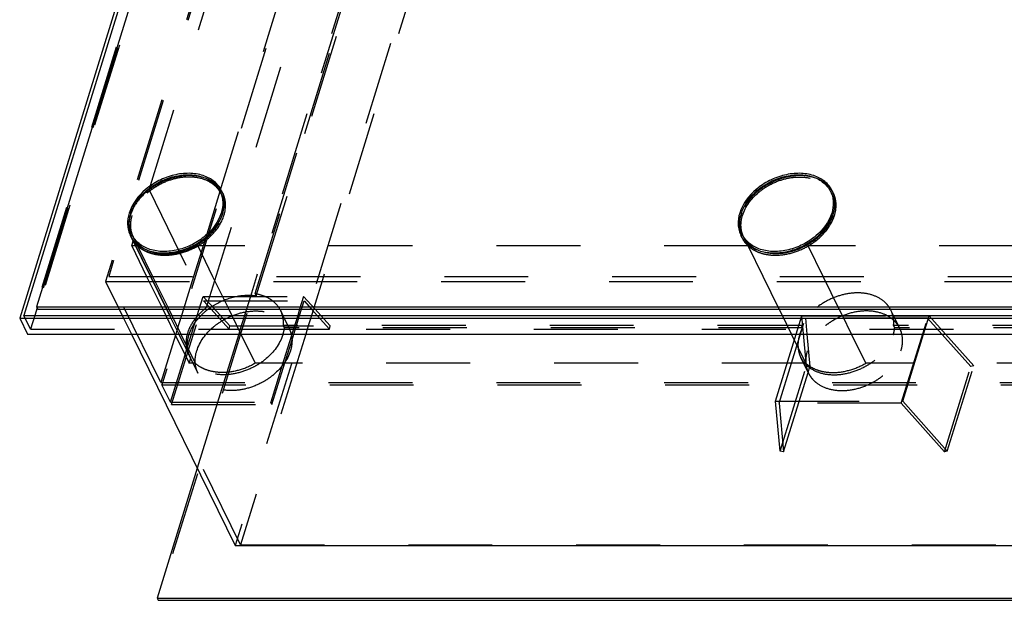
# Model space of a CAD drawing. Header units: millimetres. Extents: x 0 to 8400, y 0 to 5940.
# Tile 3 of 8: x 4932 to 5474, y 2621 to 2941. Entities that reach past the tile are written whole.
import ezdxf

# ---------------------------------------------------------------- set-up
doc = ezdxf.new("R2010")
doc.units = ezdxf.units.MM
doc.header["$LTSCALE"] = 462
doc.linetypes.add('HIDDEN', pattern=[0.2, 0.1, -0.1])
doc.layers.get('0').update_dxf_attribs({"linetype": 'CONTINUOUS'})
doc.layers.add('_ACHSEN', color=7, linetype='CONTINUOUS')
doc.layers.add('DEFAULT_2', color=8, linetype='HIDDEN')

msp = doc.modelspace()

# ---------------------------------------------------------------- linework, layer by layer
at = {"color": 7, "linetype": 'Continuous'}
for p, q in [((5174.07, 3559.34), (4932.01, 2776.02)), ((5145.9, 3462.21), (4934.33, 2777.58)), ((5149.97, 3457.51), (4941.31, 2782.28)), ((5042.32, 2845.88), (5042.93, 2844.63)), ((5378.51, 2845.88), (5379.12, 2844.63)), ((4993.84, 2822.09), (4994.45, 2820.84)), ((5330.03, 2822.09), (5330.64, 2820.84)), ((4941.58, 2781.73), (4940.3, 2777.58)), ((4941.31, 2782.28), (4941.92, 2781.04)), ((4941.31, 2782.28), (5735.27, 2782.28)), ((4932.01, 2776.02), (4936.28, 2767.31)), ((4932.01, 2776.02), (5740.7, 2776.02)), ((4934.33, 2777.58), (5739.34, 2777.58)), ((4941.92, 2781.04), (5735.88, 2781.04)), ((4936.28, 2767.31), (5744.97, 2767.31)), ((4993.54, 2767.31), (5050.69, 2650.84)), ((5029.78, 2693.45), (5007.66, 2621.86)), ((5050.69, 2650.84), (5791.23, 2650.84)), ((5007.66, 2621.86), (5008.27, 2620.61)), ((5007.66, 2621.86), (5816.35, 2621.86)), ((5008.27, 2620.61), (5816.96, 2620.61))]:
    msp.add_line(p, q, dxfattribs=at)
for centre, radius, start, end in [((5012.35, 2828.06), 20.04, 162.8104, 166.4811), ((5348.02, 2828.19), 19.5, 166.2188, 166.4992), ((5348.58, 2828.05), 20.08, 162.8129, 166.2034)]:
    msp.add_arc(centre, radius, start, end, dxfattribs=at)
for points, knots in [([(4993.21, 2833.98), (4994.72, 2838.86), (4998.96, 2844.42), (5005.3, 2849.16), (5010.21, 2852.02), (5016.81, 2854.48), (5024.87, 2855.48), (5032.35, 2854.4), (5037.64, 2851.68), (5040.73, 2848.59), (5041.86, 2846.8), (5042.32, 2845.88)], [0, 0, 0, 0, 0.25113, 0.320384, 0.39058, 0.530203, 0.663752, 0.786437, 0.897036, 0.949088, 1, 1, 1, 1]), ([(5329.4, 2833.98), (5330.9, 2838.86), (5335.15, 2844.42), (5341.49, 2849.16), (5346.4, 2852.02), (5353, 2854.48), (5361.06, 2855.48), (5368.54, 2854.4), (5373.83, 2851.68), (5376.91, 2848.59), (5378.05, 2846.8), (5378.51, 2845.88)], [0, 0, 0, 0, 0.25113, 0.320384, 0.39058, 0.530203, 0.663752, 0.786437, 0.897036, 0.949088, 1, 1, 1, 1]), ([(5042.32, 2845.88), (5042.75, 2845), (5043.43, 2843.15), (5044.03, 2839.12), (5043.57, 2835.98), (5042.95, 2833.98)], [0, 0, 0, 0, 0.239566, 0.483889, 1, 1, 1, 1]), ([(5378.51, 2845.88), (5378.93, 2845), (5379.62, 2843.15), (5380.22, 2839.12), (5379.75, 2835.98), (5379.14, 2833.98)], [0, 0, 0, 0, 0.239566, 0.483889, 1, 1, 1, 1]), ([(5379.12, 2844.63), (5379.86, 2843.11), (5380.82, 2839.68), (5380.56, 2836.15), (5380.18, 2834.41)], [0, 0, 0, 0, 0.486378, 1, 1, 1, 1]), ([(4993.84, 2822.09), (4993.07, 2823.67), (4992.09, 2827.25), (4992.44, 2830.93), (4992.87, 2832.74)], [0, 0, 0, 0, 0.485426, 1, 1, 1, 1]), ([(5042.95, 2833.98), (5041.44, 2829.11), (5037.2, 2823.55), (5030.86, 2818.81), (5025.95, 2815.94), (5019.35, 2813.48), (5011.29, 2812.48), (5003.81, 2813.56), (4998.52, 2816.28), (4995.43, 2819.38), (4994.3, 2821.16), (4993.84, 2822.09)], [0, 0, 0, 0, 0.25113, 0.320384, 0.39058, 0.530203, 0.663752, 0.786437, 0.897036, 0.949088, 1, 1, 1, 1]), ([(5330.03, 2822.09), (5329.25, 2823.67), (5328.28, 2827.25), (5328.62, 2830.93), (5329.06, 2832.74)], [0, 0, 0, 0, 0.485426, 1, 1, 1, 1]), ([(5379.14, 2833.98), (5377.63, 2829.11), (5373.39, 2823.55), (5367.05, 2818.81), (5362.13, 2815.94), (5355.54, 2813.48), (5347.47, 2812.48), (5339.99, 2813.56), (5334.71, 2816.28), (5331.62, 2819.38), (5330.48, 2821.16), (5330.03, 2822.09)], [0, 0, 0, 0, 0.25113, 0.320384, 0.39058, 0.530203, 0.663752, 0.786437, 0.897036, 0.949088, 1, 1, 1, 1]), ([(5338.13, 2813.72), (5336.5, 2814.49), (5333.53, 2816.45), (5331.39, 2819.32), (5330.64, 2820.84)], [0, 0, 0, 0, 0.513745, 1, 1, 1, 1])]:
    msp.add_open_spline(points, degree=3, knots=knots, dxfattribs=at)
at = {"layer": '_ACHSEN', "color": 8, "linetype": 'HIDDEN'}
for p, q in [((5003.23, 2846.79), (5082.9, 3104.6)), ((5034.95, 2782.14), (5114.62, 3039.95)), ((5061.69, 2789.67), (5136.7, 3032.42)), ((5065.6, 2799.11), (5137.31, 3031.18)), ((5003.23, 2846.79), (5034.95, 2782.14)), ((5043.83, 2845.07), (5043.22, 2846.32)), ((5380.01, 2845.07), (5379.4, 2846.32)), ((4993.31, 2833.94), (4993.3, 2833.91)), ((5329.5, 2833.94), (5329.48, 2833.91)), ((4993.55, 2820.4), (4992.94, 2821.65)), ((4993.55, 2820.4), (5004, 2799.11)), ((5329.74, 2820.4), (5329.13, 2821.65)), ((4993.68, 2815.9), (4994.54, 2818.69)), ((4996.96, 2815.9), (4993.68, 2815.9)), ((4994.54, 2818.69), (5026.27, 2754.04)), ((4996.96, 2815.9), (5005.2, 2799.11)), ((5333.15, 2815.9), (5030.01, 2815.9)), ((5030.01, 2815.9), (5038.25, 2799.11)), ((5341.39, 2799.11), (5333.15, 2815.9)), ((5669.34, 2815.9), (5366.19, 2815.9)), ((5374.43, 2799.11), (5366.19, 2815.9)), ((5004, 2799.11), (5012.87, 2781.04)), ((5005.2, 2799.11), (5014.07, 2781.04)), ((5038.25, 2799.11), (5047.11, 2781.04)), ((5062.3, 2788.43), (5065.6, 2799.11)), ((5350.26, 2781.04), (5341.39, 2799.11)), ((5383.3, 2781.04), (5374.43, 2799.11)), ((5061.69, 2789.67), (5062.3, 2788.43)), ((5012.87, 2781.04), (5014.57, 2777.58)), ((5014.07, 2781.04), (5015.77, 2777.58)), ((5014.57, 2777.58), (5019.61, 2767.31)), ((5015.77, 2777.58), (5020.81, 2767.31)), ((5047.11, 2781.04), (5048.81, 2777.58)), ((5048.81, 2777.58), (5053.85, 2767.31)), ((5075.55, 2780.43), (5076.95, 2777.58)), ((5076.95, 2777.58), (5080.43, 2770.48)), ((5351.95, 2777.58), (5350.26, 2781.04)), ((5356.99, 2767.31), (5351.95, 2777.58)), ((5385, 2777.58), (5383.3, 2781.04)), ((5390.04, 2767.31), (5385, 2777.58)), ((5413.13, 2777.58), (5411.74, 2780.43)), ((5416.62, 2770.48), (5413.13, 2777.58)), ((5362.44, 2772.01), (5077, 2772.01)), ((5077, 2772.01), (5077.61, 2770.76)), ((5363.05, 2770.76), (5077.61, 2770.76)), ((5363.05, 2770.76), (5362.44, 2772.01)), ((5698.62, 2772.01), (5413.19, 2772.01)), ((5413.8, 2770.76), (5413.19, 2772.01)), ((5699.23, 2770.76), (5413.8, 2770.76)), ((5019.61, 2767.31), (5025.28, 2755.76)), ((5020.81, 2767.31), (5028.69, 2751.25)), ((5053.85, 2767.31), (5061.73, 2751.25)), ((5364.88, 2751.25), (5356.99, 2767.31)), ((5397.92, 2751.25), (5390.04, 2767.31)), ((5025.89, 2754.51), (5030.16, 2745.81)), ((5366.35, 2745.81), (5362.07, 2754.51)), ((5025.41, 2751.25), (5026.27, 2754.04)), ((5028.69, 2751.25), (5025.41, 2751.25)), ((5364.88, 2751.25), (5061.73, 2751.25)), ((5701.06, 2751.25), (5397.92, 2751.25))]:
    msp.add_line(p, q, dxfattribs=at)
at = {"layer": '_ACHSEN', "color": 7, "linetype": 'Continuous'}
for p, q in [((5043.46, 2832.78), (5043.47, 2832.81)), ((5379.65, 2832.78), (5379.66, 2832.81))]:
    msp.add_line(p, q, dxfattribs=at)
for centre, radius, start, end in [((5030.69, 2838.62), 14.64, 29.1777, 31.5539), ((5366.88, 2838.62), 14.64, 29.157, 31.5536), ((5022.88, 2840.47), 21.97, 339.5964, 342.813), ((5359.07, 2840.47), 21.97, 339.5964, 342.813), ((5006.06, 2828.09), 14.62, 206.143, 211.5541), ((5006.69, 2826.85), 14.63, 200.7259, 203.6878), ((5006.69, 2826.85), 14.63, 200.7301, 203.7375), ((5342.88, 2826.85), 14.63, 200.7184, 203.3714)]:
    msp.add_arc(centre, radius, start, end, dxfattribs=at)
at = {"layer": '_ACHSEN', "color": 8, "linetype": 'HIDDEN'}
for centre, radius, start, end in [((5030.73, 2838.65), 14.59, 26.1393, 29.1768), ((5366.92, 2838.65), 14.59, 26.1393, 29.1561), ((5013.14, 2826.48), 21.18, 162.8258, 164.026), ((5013.14, 2826.48), 21.19, 162.8259, 163.9853), ((5013.9, 2826.24), 21.98, 159.4997, 162.8122), ((5013.89, 2826.25), 21.97, 159.5821, 162.813), ((5024.37, 2838.67), 20.08, 342.8129, 346.2034), ((5024.94, 2838.53), 19.5, 346.2188, 346.4992), ((5025.16, 2838.48), 19.27, 346.4972, 347.8093), ((5349.33, 2826.48), 21.19, 162.8258, 164.0045), ((5350.07, 2826.25), 21.97, 159.5964, 162.813), ((5006.65, 2826.83), 14.58, 203.689, 206.138), ((5006.64, 2826.83), 14.58, 203.7387, 206.1381), ((5006.71, 2826.86), 14.66, 206.1515, 213.904), ((5006.71, 2826.86), 14.66, 206.1515, 213.904), ((5342.83, 2826.83), 14.59, 203.3726, 206.138), ((5067.15, 2763.98), 14.79, 13.0347, 26.0846), ((5403.34, 2763.98), 14.79, 13.0347, 26.0846), ((5038.43, 2762.22), 14.66, 206.1515, 213.904)]:
    msp.add_arc(centre, radius, start, end, dxfattribs=at)
at = {"layer": '_ACHSEN', "color": 7, "linetype": 'Continuous'}
for points, knots in [([(5043.22, 2846.32), (5042.74, 2847.28), (5041.57, 2849.13), (5038.37, 2852.33), (5032.88, 2855.16), (5025.13, 2856.28), (5016.76, 2855.24), (5009.92, 2852.69), (5004.83, 2849.72), (4998.25, 2844.8), (4993.85, 2839.04), (4992.29, 2833.98)], [0, 0, 0, 0, 0.050912, 0.102964, 0.213563, 0.336248, 0.469797, 0.60942, 0.679616, 0.74887, 1, 1, 1, 1]), ([(5043.16, 2846.28), (5042.25, 2847.77), (5039.78, 2850.52), (5036.57, 2852.31), (5034.83, 2853)], [0, 0, 0, 0, 0.48406, 1, 1, 1, 1]), ([(5379.4, 2846.32), (5378.93, 2847.28), (5377.75, 2849.13), (5374.55, 2852.33), (5369.07, 2855.16), (5361.31, 2856.28), (5352.95, 2855.24), (5346.11, 2852.69), (5341.01, 2849.72), (5334.44, 2844.8), (5330.04, 2839.04), (5328.48, 2833.98)], [0, 0, 0, 0, 0.050912, 0.102964, 0.213563, 0.336248, 0.469797, 0.60942, 0.679616, 0.74887, 1, 1, 1, 1]), ([(5379.35, 2846.28), (5378.43, 2847.77), (5375.96, 2850.52), (5372.75, 2852.31), (5371.02, 2853)], [0, 0, 0, 0, 0.484045, 1, 1, 1, 1]), ([(5044, 2834.41), (5044.37, 2836.15), (5044.63, 2839.68), (5043.67, 2843.11), (5042.93, 2844.63)], [0, 0, 0, 0, 0.513622, 1, 1, 1, 1]), ([(5043.87, 2833.98), (5044.51, 2836.05), (5044.99, 2839.31), (5044.37, 2843.49), (5043.66, 2845.41), (5043.22, 2846.32)], [0, 0, 0, 0, 0.516111, 0.760434, 1, 1, 1, 1]), ([(5380.06, 2833.98), (5380.7, 2836.05), (5381.18, 2839.31), (5380.55, 2843.49), (5379.85, 2845.41), (5379.4, 2846.32)], [0, 0, 0, 0, 0.516111, 0.760434, 1, 1, 1, 1]), ([(4992.29, 2833.98), (4991.65, 2831.91), (4991.17, 2828.66), (4991.79, 2824.48), (4992.5, 2822.55), (4992.94, 2821.65)], [0, 0, 0, 0, 0.516111, 0.760434, 1, 1, 1, 1]), ([(4992.78, 2832.33), (4992.27, 2830.54), (4991.73, 2826.92), (4992.39, 2823.3), (4993, 2821.67)], [0, 0, 0, 0, 0.515865, 1, 1, 1, 1]), ([(4992.77, 2832.31), (4992.26, 2830.53), (4991.73, 2826.91), (4992.39, 2823.3), (4993.01, 2821.67)], [0, 0, 0, 0, 0.515834, 1, 1, 1, 1]), ([(4993.61, 2820.44), (4994.15, 2819.56), (4995.43, 2817.9), (4998.73, 2815.05), (5004.12, 2812.61), (5011.58, 2811.72), (5019.55, 2812.79), (5027.39, 2815.72), (5036.41, 2821.49), (5041.67, 2828), (5043.46, 2832.78)], [0, 0, 0, 0, 0.050867, 0.103187, 0.214604, 0.337556, 0.47056, 0.609191, 0.747607, 1, 1, 1, 1]), ([(5328.48, 2833.98), (5327.84, 2831.91), (5327.36, 2828.66), (5327.98, 2824.48), (5328.69, 2822.55), (5329.13, 2821.65)], [0, 0, 0, 0, 0.516111, 0.760434, 1, 1, 1, 1]), ([(5328.96, 2832.32), (5328.45, 2830.54), (5327.91, 2826.92), (5328.58, 2823.3), (5329.19, 2821.67)], [0, 0, 0, 0, 0.51585, 1, 1, 1, 1]), ([(5329.13, 2821.65), (5329.59, 2820.7), (5330.74, 2818.9), (5333.84, 2815.74), (5339.15, 2812.93), (5346.68, 2811.71), (5354.85, 2812.56), (5362.94, 2815.39), (5372.32, 2821.19), (5377.81, 2827.86), (5379.65, 2832.78)], [0, 0, 0, 0, 0.05082, 0.102733, 0.212807, 0.334644, 0.467304, 0.606395, 0.745794, 1, 1, 1, 1]), ([(4994.45, 2820.84), (4995.2, 2819.32), (4997.34, 2816.45), (5000.32, 2814.49), (5001.94, 2813.72)], [0, 0, 0, 0, 0.486255, 1, 1, 1, 1])]:
    msp.add_open_spline(points, degree=3, knots=knots, dxfattribs=at)
at = {"layer": '_ACHSEN', "color": 8, "linetype": 'HIDDEN'}
for points, knots in [([(5042.93, 2844.63), (5042.47, 2845.56), (5041.34, 2847.34), (5038.25, 2850.43), (5032.96, 2853.16), (5025.48, 2854.24), (5017.42, 2853.24), (5010.82, 2850.78), (5005.91, 2847.91), (4999.57, 2843.17), (4995.33, 2837.61), (4993.82, 2832.74)], [0, 0, 0, 0, 0.050912, 0.102964, 0.213563, 0.336248, 0.469797, 0.60942, 0.679616, 0.74887, 1, 1, 1, 1]), ([(5034.83, 2853), (5032.48, 2853.93), (5027.18, 2855), (5020.38, 2854.46), (5014.85, 2853.02), (5009.38, 2850.89), (5005.55, 2848.59), (5003.23, 2846.79)], [0, 0, 0, 0, 0.226772, 0.47494, 0.604954, 0.736919, 1, 1, 1, 1]), ([(5371.02, 2853), (5367.4, 2854.43), (5361.15, 2855.1), (5353.01, 2853.71), (5346.8, 2851.47), (5341.03, 2848.2), (5334.56, 2842.88), (5330.89, 2837.66), (5329.5, 2833.94)], [0, 0, 0, 0, 0.234247, 0.363309, 0.496413, 0.630063, 0.76068, 1, 1, 1, 1]), ([(5003.23, 2846.79), (5000.98, 2845.05), (4997.03, 2841.19), (4994.23, 2836.39), (4993.31, 2833.94)], [0, 0, 0, 0, 0.520859, 1, 1, 1, 1]), ([(5003.23, 2846.79), (5000.98, 2845.05), (4997.03, 2841.19), (4994.23, 2836.39), (4993.31, 2833.94)], [0, 0, 0, 0, 0.520858, 1, 1, 1, 1]), ([(5044.48, 2832.74), (5045.12, 2834.81), (5045.6, 2838.06), (5044.98, 2842.24), (5044.27, 2844.17), (5043.83, 2845.07)], [0, 0, 0, 0, 0.516111, 0.760434, 1, 1, 1, 1]), ([(5380.67, 2832.74), (5381.31, 2834.81), (5381.79, 2838.06), (5381.16, 2842.24), (5380.46, 2844.17), (5380.01, 2845.07)], [0, 0, 0, 0, 0.516111, 0.760434, 1, 1, 1, 1]), ([(4993.82, 2832.74), (4993.2, 2830.74), (4992.74, 2827.6), (4993.34, 2823.57), (4994.02, 2821.72), (4994.45, 2820.84)], [0, 0, 0, 0, 0.516111, 0.760434, 1, 1, 1, 1]), ([(5001.94, 2813.72), (5005.47, 2812.04), (5011.81, 2811.12), (5020.07, 2812.39), (5026.44, 2814.63), (5032.31, 2817.99), (5038.8, 2823.47), (5042.38, 2828.91), (5043.56, 2832.74)], [0, 0, 0, 0, 0.232528, 0.362004, 0.496035, 0.630686, 0.761917, 1, 1, 1, 1]), ([(5030.01, 2815.9), (5033.43, 2817.89), (5039.41, 2822.68), (5043.43, 2829.33), (5044.48, 2832.74)], [0, 0, 0, 0, 0.525877, 1, 1, 1, 1]), ([(5366.19, 2815.9), (5369.61, 2817.89), (5375.6, 2822.68), (5379.61, 2829.33), (5380.67, 2832.74)], [0, 0, 0, 0, 0.525877, 1, 1, 1, 1]), ([(5329.74, 2820.4), (5329.95, 2819.98), (5330.86, 2818.33), (5332.1, 2816.85), (5333.15, 2815.9)], [0, 0, 0, 0, 0.247864, 1, 1, 1, 1]), ([(4994.54, 2818.69), (4994.72, 2818.43), (4995.43, 2817.43), (4996.28, 2816.52), (4996.96, 2815.9)], [0, 0, 0, 0, 0.247674, 1, 1, 1, 1]), ([(4996.96, 2815.9), (4997.88, 2815.07), (4999.96, 2813.57), (5003.57, 2811.98), (5007.61, 2811.01), (5013.55, 2810.58), (5021.34, 2811.77), (5027.22, 2814.28), (5030.01, 2815.9)], [0, 0, 0, 0, 0.105668, 0.217097, 0.335113, 0.459689, 0.724329, 1, 1, 1, 1]), ([(5030.01, 2815.9), (5027.22, 2814.28), (5021.34, 2811.77), (5013.55, 2810.58), (5007.61, 2811.01), (5003.57, 2811.98), (4999.96, 2813.57), (4997.88, 2815.07), (4996.96, 2815.9)], [0, 0, 0, 0, 0.275671, 0.540311, 0.664887, 0.782903, 0.894332, 1, 1, 1, 1]), ([(5333.15, 2815.9), (5334.07, 2815.07), (5336.15, 2813.57), (5339.75, 2811.98), (5343.8, 2811.01), (5349.74, 2810.58), (5357.53, 2811.77), (5363.41, 2814.28), (5366.19, 2815.9)], [0, 0, 0, 0, 0.105668, 0.217097, 0.335113, 0.459689, 0.724329, 1, 1, 1, 1]), ([(5333.15, 2815.9), (5334.07, 2815.07), (5336.15, 2813.57), (5339.75, 2811.98), (5343.8, 2811.01), (5349.74, 2810.58), (5357.53, 2811.77), (5363.41, 2814.28), (5366.19, 2815.9)], [0, 0, 0, 0, 0.105668, 0.217097, 0.335113, 0.459689, 0.724329, 1, 1, 1, 1]), ([(5025.23, 2766.85), (5026.29, 2770.26), (5029.25, 2775.15), (5034.67, 2780.4), (5041.29, 2784.97), (5050.58, 2788.62), (5058.58, 2789.03), (5062.3, 2788.43)], [0, 0, 0, 0, 0.23246, 0.359718, 0.491182, 0.754328, 1, 1, 1, 1]), ([(5061.69, 2789.67), (5063.23, 2789.42), (5066.2, 2788.66), (5070.18, 2786.67), (5073.41, 2783.92), (5074.96, 2781.63), (5075.55, 2780.43)], [0, 0, 0, 0, 0.2719, 0.526609, 0.767285, 1, 1, 1, 1]), ([(5411.74, 2780.43), (5411.3, 2781.32), (5410.22, 2783.04), (5407.34, 2786.07), (5402.42, 2788.86), (5395.4, 2790.28), (5387.69, 2789.82), (5379.92, 2787.54), (5370.57, 2782.5), (5364.81, 2776.56), (5362.44, 2772.01)], [0, 0, 0, 0, 0.050653, 0.102292, 0.211276, 0.331274, 0.461921, 0.599685, 0.739262, 1, 1, 1, 1]), ([(5025.28, 2755.76), (5024.8, 2756.73), (5024.05, 2758.83), (5023.48, 2763.41), (5024.69, 2769.58), (5028.7, 2776.48), (5032.69, 2780.38), (5034.95, 2782.14)], [0, 0, 0, 0, 0.10809, 0.218678, 0.454012, 0.715472, 1, 1, 1, 1]), ([(5029.51, 2758.15), (5031.07, 2763.2), (5035.47, 2768.97), (5042.04, 2773.88), (5047.14, 2776.85), (5053.98, 2779.41), (5062.34, 2780.44), (5070.1, 2779.32), (5075.58, 2776.5), (5078.78, 2773.29), (5079.96, 2771.44), (5080.43, 2770.48)], [0, 0, 0, 0, 0.25113, 0.320384, 0.39058, 0.530203, 0.663752, 0.786437, 0.897036, 0.949088, 1, 1, 1, 1]), ([(5075.55, 2780.43), (5076.17, 2779.16), (5077.06, 2776.38), (5077.14, 2773.46), (5077, 2772.01)], [0, 0, 0, 0, 0.490762, 1, 1, 1, 1]), ([(5416.62, 2770.48), (5416.15, 2771.44), (5414.97, 2773.29), (5411.77, 2776.5), (5406.28, 2779.32), (5398.53, 2780.44), (5390.16, 2779.41), (5383.33, 2776.85), (5378.23, 2773.88), (5371.65, 2768.97), (5367.25, 2763.2), (5365.69, 2758.15)], [0, 0, 0, 0, 0.050912, 0.102964, 0.213563, 0.336248, 0.469797, 0.60942, 0.679616, 0.74887, 1, 1, 1, 1]), ([(5413.19, 2772.01), (5413.33, 2773.46), (5413.25, 2776.38), (5412.36, 2779.16), (5411.74, 2780.43)], [0, 0, 0, 0, 0.509238, 1, 1, 1, 1]), ([(5077.61, 2770.76), (5077.58, 2770.44), (5077.42, 2769.12), (5077.11, 2767.81), (5076.81, 2766.85)], [0, 0, 0, 0, 0.244845, 1, 1, 1, 1]), ([(5363.05, 2770.76), (5362.88, 2770.44), (5362.25, 2769.18), (5361.73, 2767.85), (5361.42, 2766.85)], [0, 0, 0, 0, 0.25567, 1, 1, 1, 1]), ([(5413, 2766.85), (5413.1, 2767.17), (5413.47, 2768.46), (5413.7, 2769.78), (5413.8, 2770.76)], [0, 0, 0, 0, 0.255631, 1, 1, 1, 1]), ([(5025.89, 2754.51), (5025.44, 2755.42), (5024.74, 2757.34), (5024.11, 2761.52), (5024.59, 2764.77), (5025.23, 2766.85)], [0, 0, 0, 0, 0.239566, 0.483889, 1, 1, 1, 1]), ([(5076.81, 2766.85), (5075.25, 2761.79), (5070.85, 2756.03), (5064.28, 2751.11), (5059.18, 2748.14), (5052.34, 2745.59), (5043.98, 2744.55), (5036.22, 2745.67), (5030.74, 2748.5), (5027.54, 2751.7), (5026.36, 2753.55), (5025.89, 2754.51)], [0, 0, 0, 0, 0.25113, 0.320384, 0.39058, 0.530203, 0.663752, 0.786437, 0.897036, 0.949088, 1, 1, 1, 1]), ([(5081.56, 2767.31), (5081.89, 2765.85), (5082.14, 2762.73), (5081.55, 2759.66), (5081.08, 2758.15)], [0, 0, 0, 0, 0.484989, 1, 1, 1, 1]), ([(5361.42, 2766.85), (5360.78, 2764.77), (5360.3, 2761.52), (5360.92, 2757.34), (5361.63, 2755.42), (5362.07, 2754.51)], [0, 0, 0, 0, 0.516111, 0.760434, 1, 1, 1, 1]), ([(5362.07, 2754.51), (5362.55, 2753.55), (5363.73, 2751.7), (5366.93, 2748.5), (5372.41, 2745.67), (5380.17, 2744.55), (5388.53, 2745.59), (5395.37, 2748.14), (5400.46, 2751.11), (5407.04, 2756.03), (5411.44, 2761.79), (5413, 2766.85)], [0, 0, 0, 0, 0.050912, 0.102964, 0.213563, 0.336248, 0.469797, 0.60942, 0.679616, 0.74887, 1, 1, 1, 1]), ([(5417.27, 2758.15), (5417.74, 2759.66), (5418.33, 2762.73), (5418.08, 2765.85), (5417.74, 2767.31)], [0, 0, 0, 0, 0.515011, 1, 1, 1, 1]), ([(5030.16, 2745.81), (5029.71, 2746.71), (5029.01, 2748.64), (5028.38, 2752.82), (5028.86, 2756.07), (5029.51, 2758.15)], [0, 0, 0, 0, 0.239566, 0.483889, 1, 1, 1, 1]), ([(5081.08, 2758.15), (5079.52, 2753.09), (5075.12, 2747.32), (5068.55, 2742.41), (5063.45, 2739.44), (5056.61, 2736.88), (5048.25, 2735.85), (5040.49, 2736.97), (5035.01, 2739.79), (5031.81, 2743), (5030.63, 2744.85), (5030.16, 2745.81)], [0, 0, 0, 0, 0.25113, 0.320384, 0.39058, 0.530203, 0.663752, 0.786437, 0.897036, 0.949088, 1, 1, 1, 1]), ([(5365.69, 2758.15), (5365.05, 2756.07), (5364.57, 2752.82), (5365.19, 2748.64), (5365.9, 2746.71), (5366.35, 2745.81)], [0, 0, 0, 0, 0.516111, 0.760434, 1, 1, 1, 1]), ([(5366.35, 2745.81), (5366.82, 2744.85), (5368, 2743), (5371.2, 2739.79), (5376.68, 2736.97), (5384.44, 2735.85), (5392.8, 2736.88), (5399.64, 2739.44), (5404.73, 2742.41), (5411.31, 2747.32), (5415.71, 2753.09), (5417.27, 2758.15)], [0, 0, 0, 0, 0.050912, 0.102964, 0.213563, 0.336248, 0.469797, 0.60942, 0.679616, 0.74887, 1, 1, 1, 1]), ([(5061.73, 2751.25), (5058.94, 2749.63), (5053.07, 2747.12), (5045.28, 2745.94), (5039.34, 2746.36), (5035.29, 2747.33), (5031.68, 2748.92), (5029.6, 2750.42), (5028.69, 2751.25)], [0, 0, 0, 0, 0.275671, 0.540311, 0.664887, 0.782903, 0.894332, 1, 1, 1, 1]), ([(5364.88, 2751.25), (5365.79, 2750.42), (5367.87, 2748.92), (5371.48, 2747.33), (5375.52, 2746.36), (5381.46, 2745.94), (5389.25, 2747.12), (5395.13, 2749.63), (5397.92, 2751.25)], [0, 0, 0, 0, 0.105668, 0.217097, 0.335113, 0.459689, 0.724329, 1, 1, 1, 1])]:
    msp.add_open_spline(points, degree=3, knots=knots, dxfattribs=at)
at = {"layer": 'DEFAULT_2', "color": 8, "linetype": 'HIDDEN'}
for p, q in [((5148.81, 3455.07), (4936.28, 2767.31)), ((5149.56, 3454.75), (4941.58, 2781.73)), ((5150.58, 3456.27), (4941.92, 2781.04)), ((5173.94, 3426.09), (4979.31, 2796.3)), ((5174.68, 3425.77), (4981.03, 2799.11)), ((5203.97, 3366.09), (5010.31, 2739.43)), ((5220.8, 3308.37), (5008.27, 2620.61)), ((5245.32, 3280.63), (5050.69, 2650.84)), ((5106.94, 3055.31), (5042.25, 2846)), ((5117.39, 2976.93), (5062.43, 2799.11)), ((5154.3, 2976.93), (5099.35, 2799.11)), ((5042.22, 2845.91), (5034.42, 2820.64)), ((5042.25, 2846), (5042.22, 2845.91)), ((5034.42, 2820.64), (5027.76, 2799.11)), ((4993.68, 2815.9), (5001.92, 2799.11)), ((5009.7, 2740.67), (4981.03, 2799.11)), ((4981.03, 2799.11), (5717.88, 2799.11)), ((5001.92, 2799.11), (5010.79, 2781.04)), ((5027.76, 2799.11), (5022.18, 2781.04)), ((5062.43, 2799.11), (5059.03, 2788.09)), ((5099.35, 2799.11), (5093.99, 2781.78)), ((4979.31, 2796.3), (5719.85, 2796.3)), ((4979.31, 2796.3), (4986.8, 2781.04)), ((5030.88, 2781.04), (5033.06, 2788.09)), ((5047.66, 2771.84), (5033.06, 2788.09)), ((5033.06, 2788.09), (5088.32, 2788.09)), ((5059.03, 2788.09), (5056.85, 2781.04)), ((5088.32, 2788.09), (5086.14, 2781.04)), ((5094.66, 2781.04), (5088.32, 2788.09)), ((5015.65, 2728.55), (5033.3, 2785.65)), ((5033.3, 2785.65), (5088.56, 2785.65)), ((5033.3, 2785.65), (5037.44, 2781.04)), ((5087.14, 2781.04), (5088.56, 2785.65)), ((5088.56, 2785.65), (5092.7, 2781.04)), ((5093.99, 2781.78), (5093.77, 2781.04)), ((4938, 2770.12), (4934.33, 2777.58)), ((4940.3, 2777.58), (4938, 2770.12)), ((4986.8, 2781.04), (4988.5, 2777.58)), ((4988.5, 2777.58), (4993.54, 2767.31)), ((5010.79, 2781.04), (5012.48, 2777.58)), ((5012.48, 2777.58), (5017.52, 2767.31)), ((5021.11, 2777.58), (5018.58, 2769.4)), ((5022.18, 2781.04), (5021.11, 2777.58)), ((5026.64, 2767.31), (5029.81, 2777.58)), ((5029.81, 2777.58), (5030.88, 2781.04)), ((5037.44, 2781.04), (5040.54, 2777.58)), ((5040.54, 2777.58), (5047.35, 2770)), ((5055.78, 2777.58), (5053.44, 2770)), ((5056.85, 2781.04), (5055.78, 2777.58)), ((5085.07, 2777.58), (5081.9, 2767.31)), ((5082.89, 2767.31), (5086.07, 2777.58)), ((5086.14, 2781.04), (5085.07, 2777.58)), ((5086.07, 2777.58), (5087.14, 2781.04)), ((5092.7, 2777.58), (5090.35, 2770)), ((5093.77, 2781.04), (5092.7, 2777.58)), ((5092.7, 2781.04), (5095.81, 2777.58)), ((5097.76, 2777.58), (5094.66, 2781.04)), ((5095.81, 2777.58), (5102.62, 2770)), ((5102.93, 2771.84), (5097.76, 2777.58)), ((5350.11, 2729.17), (5364.63, 2776.17)), ((5359.49, 2767.31), (5362.61, 2777.42)), ((5365.2, 2749.77), (5362.61, 2777.42)), ((5362.61, 2777.42), (5413.21, 2777.42)), ((5431.96, 2776.17), (5364.63, 2776.17)), ((5364.63, 2776.17), (5365.47, 2767.31)), ((5413.21, 2777.42), (5432.76, 2777.42)), ((5417.43, 2729.17), (5431.96, 2776.17)), ((5429.64, 2767.31), (5432.76, 2777.42)), ((5455.69, 2749.44), (5431.96, 2776.17)), ((5432.76, 2777.42), (5441.73, 2767.31)), ((5047.35, 2770), (5047.66, 2771.84)), ((5047.66, 2771.84), (5102.93, 2771.84)), ((5102.62, 2770), (5102.93, 2771.84)), ((4938, 2770.12), (5743, 2770.12)), ((5017.78, 2766.8), (5009.7, 2740.67)), ((5017.52, 2767.31), (5025.41, 2751.25)), ((5017.94, 2767.31), (5017.78, 2766.8)), ((5018.58, 2769.4), (5017.94, 2767.31)), ((5023.92, 2758.52), (5026.64, 2767.31)), ((5052.61, 2767.31), (5043.15, 2736.72)), ((5047.35, 2770), (5080.64, 2770)), ((5053.44, 2770), (5052.61, 2767.31)), ((5089.52, 2767.31), (5053.63, 2651.16)), ((5081.69, 2766.63), (5076.44, 2749.66)), ((5080.64, 2770), (5083.73, 2770)), ((5081.9, 2767.31), (5081.69, 2766.63)), ((5081.95, 2764.24), (5082.89, 2767.31)), ((5083.73, 2770), (5102.62, 2770)), ((5090.35, 2770), (5089.52, 2767.31)), ((5348.09, 2730.42), (5359.49, 2767.31)), ((5365.47, 2767.31), (5367.14, 2749.44)), ((5418.24, 2730.42), (5429.64, 2767.31)), ((5441.73, 2767.31), (5457.31, 2749.77)), ((5078.18, 2752.05), (5081.95, 2764.24)), ((5015.04, 2729.8), (5023.12, 2755.92)), ((5023.12, 2755.92), (5023.92, 2758.52)), ((5076.44, 2749.66), (5070.31, 2729.8)), ((5070.92, 2728.55), (5078.18, 2752.05)), ((5350.68, 2702.77), (5365.2, 2749.77)), ((5367.14, 2749.44), (5365.2, 2749.77)), ((5366.14, 2746.22), (5367.14, 2749.44)), ((5441.16, 2702.45), (5455.69, 2749.44)), ((5442.78, 2702.77), (5457.31, 2749.77)), ((5457.31, 2749.77), (5455.69, 2749.44)), ((5352.62, 2702.45), (5366.14, 2746.22)), ((5009.7, 2740.67), (5746.55, 2740.67)), ((5010.31, 2739.43), (5747.16, 2739.43)), ((5015.04, 2729.8), (5010.31, 2739.43)), ((5043.15, 2736.72), (5029.78, 2693.45)), ((5015.04, 2729.8), (5070.31, 2729.8)), ((5015.65, 2728.55), (5070.92, 2728.55)), ((5053.63, 2651.16), (5015.65, 2728.55)), ((5070.92, 2728.55), (5070.31, 2729.8)), ((5350.68, 2702.77), (5348.09, 2730.42)), ((5348.09, 2730.42), (5418.24, 2730.42)), ((5417.43, 2729.17), (5350.11, 2729.17)), ((5350.11, 2729.17), (5352.62, 2702.45)), ((5441.16, 2702.45), (5417.43, 2729.17)), ((5418.24, 2730.42), (5442.78, 2702.77)), ((5352.62, 2702.45), (5350.68, 2702.77)), ((5442.78, 2702.77), (5441.16, 2702.45)), ((5053.63, 2651.16), (5790.48, 2651.16))]:
    msp.add_line(p, q, dxfattribs=at)
for centre, radius, start, end in [((5360.56, 2838.67), 20.08, 342.8129, 346.2034), ((5361.12, 2838.53), 19.5, 346.2188, 346.4992), ((5361.35, 2838.48), 19.27, 346.4972, 347.8093)]:
    msp.add_arc(centre, radius, start, end, dxfattribs=at)
for points, knots in [([(5330.01, 2832.74), (5331.51, 2837.61), (5335.76, 2843.17), (5342.1, 2847.91), (5347.01, 2850.78), (5353.61, 2853.24), (5361.67, 2854.24), (5369.15, 2853.16), (5374.44, 2850.43), (5377.52, 2847.34), (5378.66, 2845.56), (5379.12, 2844.63)], [0, 0, 0, 0, 0.25113, 0.320384, 0.39058, 0.530203, 0.663752, 0.786437, 0.897036, 0.949088, 1, 1, 1, 1]), ([(5330.64, 2820.84), (5330.21, 2821.72), (5329.53, 2823.57), (5328.93, 2827.6), (5329.39, 2830.74), (5330.01, 2832.74)], [0, 0, 0, 0, 0.239566, 0.483889, 1, 1, 1, 1]), ([(5379.75, 2832.74), (5378.56, 2828.91), (5374.99, 2823.47), (5368.5, 2817.99), (5362.62, 2814.63), (5356.26, 2812.39), (5348, 2811.12), (5341.66, 2812.04), (5338.13, 2813.72)], [0, 0, 0, 0, 0.238083, 0.369314, 0.503965, 0.637996, 0.767472, 1, 1, 1, 1])]:
    msp.add_open_spline(points, degree=3, knots=knots, dxfattribs=at)

doc.saveas('drawing.dxf')
